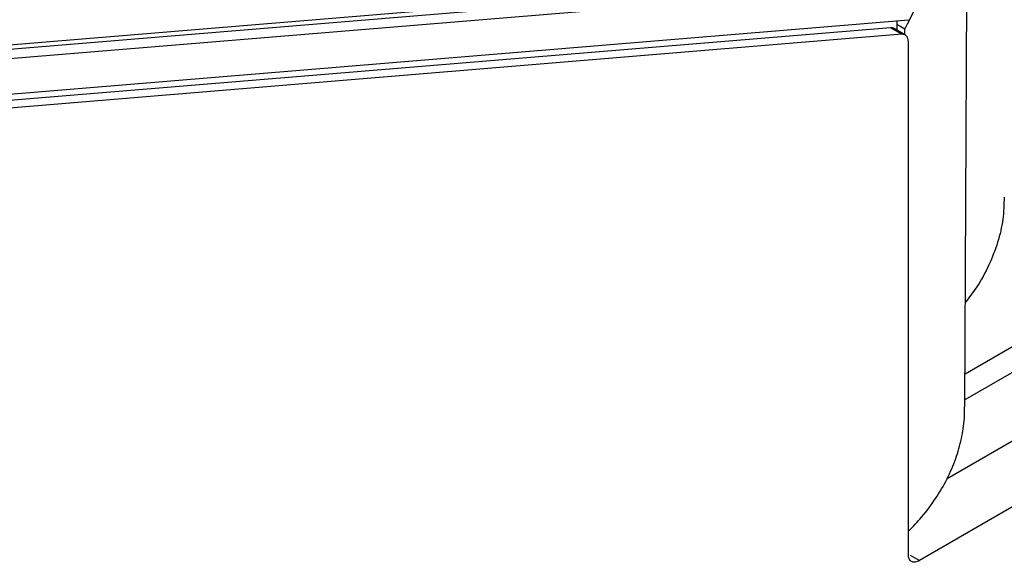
# Model space of a CAD drawing. Header units: millimetres. Extents: x -0.57 to 0.95, y -0.4 to 0.71.
# Tile 191 of 256: x 0.8543 to 0.9154, y -0.2001 to -0.1664. Entities that reach past the tile are written whole.
import ezdxf

# ---------------------------------------------------------------- set-up
doc = ezdxf.new("R2010")
doc.units = ezdxf.units.MM
doc.layers.add('FORMAT', color=7, linetype='Continuous')

msp = doc.modelspace()

# ---------------------------------------------------------------- linework, layer by layer
at = {"layer": 'FORMAT', "color": 7, "linetype": 'Continuous', "lineweight": 25}
for p, q in [((0.912964, -0.190449), (0.913156, -0.15239)), ((0.825425, -0.170312), (0.905531, -0.163678)), ((0.825509, -0.170581), (0.905891, -0.163925)), ((0.906806, -0.164454), (0.826425, -0.17111)), ((0.82566, -0.173356), (0.909453, -0.166418)), ((0.908746, -0.166506), (0.908746, -0.167068)), ((0.908746, -0.166693), (0.909237, -0.166977)), ((0.908344, -0.166916), (0.824647, -0.173846)), ((0.909051, -0.167324), (0.825354, -0.174254)), ((0.909051, -0.167324), (0.908344, -0.166916)), ((0.909271, -0.167371), (0.908536, -0.166947)), ((0.909237, -0.167352), (0.909237, -0.166977)), ((0.909453, -0.199638), (0.909453, -0.167787)), ((0.912974, -0.188409), (0.924514, -0.181747)), ((0.925197, -0.182957), (0.912966, -0.190017)), ((0.922615, -0.188718), (0.911859, -0.194928)), ((0.926151, -0.190759), (0.910136, -0.200004)), ((0.909561, -0.199672), (0.910136, -0.200004))]:
    msp.add_line(p, q, dxfattribs=at)
for points, knots in [([(0.91172, -0.143914), (0.911961, -0.144631), (0.912444, -0.14607), (0.912823, -0.147987), (0.913081, -0.149975), (0.913172, -0.151624), (0.91314, -0.153627), (0.912985, -0.155566), (0.912609, -0.157872), (0.91204, -0.160206), (0.911281, -0.16252), (0.910361, -0.164791), (0.909613, -0.166247), (0.909237, -0.166977)], [0, 0, 0, 0, 0.102957, 0.20676, 0.25995, 0.366871, 0.420635, 0.515862, 0.611765, 0.709769, 0.808484, 0.903911, 1, 1, 1, 1]), ([(0.908551, -0.166965), (0.908527, -0.16695), (0.908469, -0.166912), (0.908391, -0.166914), (0.908344, -0.166916)], [0, 0, 0, 0, 0.406344, 1, 1, 1, 1]), ([(0.909453, -0.167787), (0.909448, -0.167716), (0.909438, -0.167574), (0.90935, -0.167424), (0.909223, -0.167329), (0.909107, -0.167326), (0.909051, -0.167324)], [0, 0, 0, 0, 0.249974, 0.500169, 0.755104, 1, 1, 1, 1]), ([(0.915402, -0.17743), (0.915389, -0.177891), (0.915363, -0.178831), (0.91503, -0.180243), (0.914482, -0.181665), (0.913814, -0.182916), (0.913229, -0.183667), (0.912997, -0.183966)], [0, 0, 0, 0, 0.205482, 0.418641, 0.63353, 0.854105, 1, 1, 1, 1]), ([(0.909453, -0.198187), (0.909733, -0.197899), (0.910371, -0.197243), (0.911172, -0.196153), (0.911888, -0.194934), (0.912422, -0.193688), (0.912772, -0.192433), (0.912949, -0.191355), (0.912945, -0.190692), (0.912943, -0.190449)], [0, 0, 0, 0, 0.122529, 0.278619, 0.438247, 0.599018, 0.753895, 0.909737, 1, 1, 1, 1]), ([(0.910136, -0.200004), (0.910049, -0.200044), (0.909869, -0.200126), (0.909639, -0.200083), (0.909482, -0.199919), (0.909462, -0.199729), (0.909453, -0.199638)], [0, 0, 0, 0, 0.2404874, 0.499902, 0.7593779, 1, 1, 1, 1])]:
    msp.add_open_spline(points, degree=3, knots=knots, dxfattribs=at)

doc.saveas('drawing.dxf')
